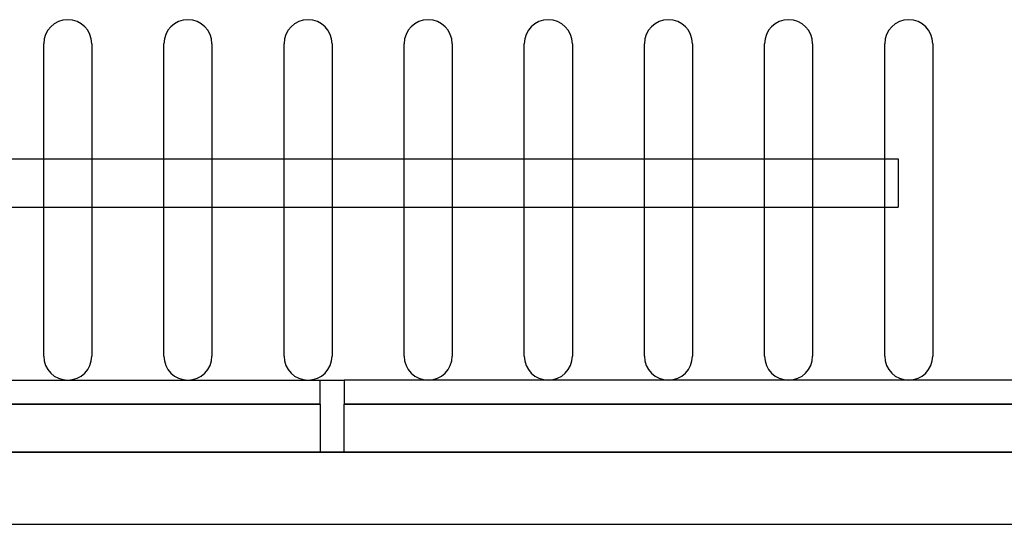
# Model space of a CAD drawing. Header units: millimetres. Extents: x -48 to 49.5, y -16 to 42.2.
# Tile 11 of 38: x -13 to 28, y -16 to 5. Entities that reach past the tile are written whole.
import ezdxf

# ---------------------------------------------------------------- set-up
doc = ezdxf.new("R2010")
doc.units = ezdxf.units.MM
doc.layers.add('MAIN-1', color=7, linetype='Continuous')
doc.layers.add('MAIN-2', color=7, linetype='Continuous')

msp = doc.modelspace()

# ---------------------------------------------------------------- linework, layer by layer
at = {"layer": 'MAIN-1'}
for p, q in [((-12, -9), (-12, 4)), ((-10, 4), (-10, -9)), ((-7, -9), (-7, 4)), ((-5, 4), (-5, -9)), ((-2, -9), (-2, 4)), ((0, 4), (0, -9)), ((3, -9), (3, 4)), ((5, 4), (5, -9)), ((8, -9), (8, 4)), ((10, 4), (10, -9)), ((13, -9), (13, 4)), ((15, 4), (15, -9)), ((18, -9), (18, 4)), ((20, 4), (20, -9)), ((23, -9), (23, 4)), ((25, 4), (25, -9)), ((-12, -0.796), (-10, -0.796)), ((-7, -0.796), (-5, -0.796)), ((-2, -0.796), (0, -0.796)), ((3, -0.796), (5, -0.796)), ((8, -0.796), (10, -0.796)), ((13, -0.796), (15, -0.796)), ((18, -0.796), (20, -0.796)), ((23, -0.796), (23.555, -0.796)), ((23.555, -0.796), (23.555, -2.796)), ((-12, -2.796), (-10, -2.796)), ((-7, -2.796), (-5, -2.796)), ((-2, -2.796), (0, -2.796)), ((3, -2.796), (5, -2.796)), ((8, -2.796), (10, -2.796)), ((13, -2.796), (15, -2.796)), ((18, -2.796), (20, -2.796)), ((23, -2.796), (23.555, -2.796)), ((46, -13), (-43, -13)), ((-43, -16), (44, -16))]:
    msp.add_line(p, q, dxfattribs=at)
for centre, start, end in [((-11, 4), 0, 180), ((-6, 4), 0, 180), ((-1, 4), 0, 180), ((4, 4), 0, 180), ((9, 4), 0, 180), ((14, 4), 0, 180), ((19, 4), 0, 180), ((24, 4), 0, 180), ((-11, -9), 180, 0), ((-6, -9), 180, 0), ((-1, -9), 180, 0), ((4, -9), 180, 0), ((9, -9), 180, 0), ((14, -9), 180, 0), ((19, -9), 180, 0), ((24, -9), 180, 0)]:
    msp.add_arc(centre, 1, start, end, dxfattribs=at)
at = {"layer": 'MAIN-2'}
for p, q in [((-1, 5), (-1, 5)), ((9, 5), (9, 5)), ((24, 5), (24, 5)), ((-12, 4), (-12, 4)), ((-12, 4), (-12, 4)), ((-10, 4), (-10, 4)), ((-10, 4), (-10, 4)), ((-7, 4), (-7, 4)), ((-7, 4), (-7, 4)), ((-5, 4), (-5, 4)), ((-5, 4), (-5, 4)), ((-2, 4), (-2, 4)), ((-2, 4), (-2, 4)), ((0, 4), (0, 4)), ((0, 4), (0, 4)), ((3, 4), (3, 4)), ((3, 4), (3, 4)), ((5, 4), (5, 4)), ((5, 4), (5, 4)), ((8, 4), (8, 4)), ((8, 4), (8, 4)), ((10, 4), (10, 4)), ((10, 4), (10, 4)), ((13, 4), (13, 4)), ((13, 4), (13, 4)), ((15, 4), (15, 4)), ((15, 4), (15, 4)), ((18, 4), (18, 4)), ((18, 4), (18, 4)), ((20, 4), (20, 4)), ((20, 4), (20, 4)), ((23, 4), (23, 4)), ((23, 4), (23, 4)), ((25, 4), (25, 4)), ((25, 4), (25, 4)), ((-15, -0.796), (-12, -0.796)), ((-10, -0.796), (-7, -0.796)), ((-5, -0.796), (-2, -0.796)), ((0, -0.796), (3, -0.796)), ((5, -0.796), (8, -0.796)), ((10, -0.796), (13, -0.796)), ((15, -0.796), (18, -0.796)), ((20, -0.796), (23, -0.796)), ((23.555, -0.796), (23.555, -0.796)), ((-15, -2.796), (-12, -2.796)), ((-10, -2.796), (-7, -2.796)), ((-5, -2.796), (-2, -2.796)), ((0, -2.796), (3, -2.796)), ((5, -2.796), (8, -2.796)), ((10, -2.796), (13, -2.796)), ((15, -2.796), (18, -2.796)), ((20, -2.796), (23, -2.796)), ((23.555, -2.796), (23.555, -2.796)), ((-12, -9), (-12, -9)), ((-12, -9), (-12, -9)), ((-10, -9), (-10, -9)), ((-10, -9), (-10, -9)), ((-7, -9), (-7, -9)), ((-7, -9), (-7, -9)), ((-5, -9), (-5, -9)), ((-5, -9), (-5, -9)), ((-2, -9), (-2, -9)), ((-2, -9), (-2, -9)), ((0, -9), (0, -9)), ((0, -9), (0, -9)), ((3, -9), (3, -9)), ((3, -9), (3, -9)), ((5, -9), (5, -9)), ((5, -9), (5, -9)), ((8, -9), (8, -9)), ((8, -9), (8, -9)), ((10, -9), (10, -9)), ((10, -9), (10, -9)), ((13, -9), (13, -9)), ((13, -9), (13, -9)), ((15, -9), (15, -9)), ((15, -9), (15, -9)), ((18, -9), (18, -9)), ((18, -9), (18, -9)), ((20, -9), (20, -9)), ((20, -9), (20, -9)), ((23, -9), (23, -9)), ((23, -9), (23, -9)), ((25, -9), (25, -9)), ((25, -9), (25, -9)), ((-44, -10), (-0.5, -10)), ((-0.5, -11), (-0.5, -10)), ((-0.5, -10), (0.5, -10)), ((-0.5, -10), (-0.5, -10)), ((-0.5, -10), (-0.5, -10)), ((0.5, -10), (0.5, -11)), ((46, -10), (0.5, -10)), ((0.5, -10), (0.5, -10)), ((0.5, -10), (0.5, -10)), ((-0.5, -11), (-42, -11)), ((-42, -11), (-0.5, -11)), ((-0.5, -11), (-0.5, -13)), ((44, -11), (0.5, -11)), ((0.5, -11), (44, -11)), ((0.5, -13), (0.5, -11)), ((-43, -13), (46, -13)), ((-0.5, -13), (-42, -13)), ((-0.5, -13), (-0.5, -13)), ((-0.5, -13), (-0.5, -13)), ((42, -13), (0.5, -13)), ((0.5, -13), (0.5, -13)), ((0.5, -13), (0.5, -13))]:
    msp.add_line(p, q, dxfattribs=at)

doc.saveas('drawing.dxf')
